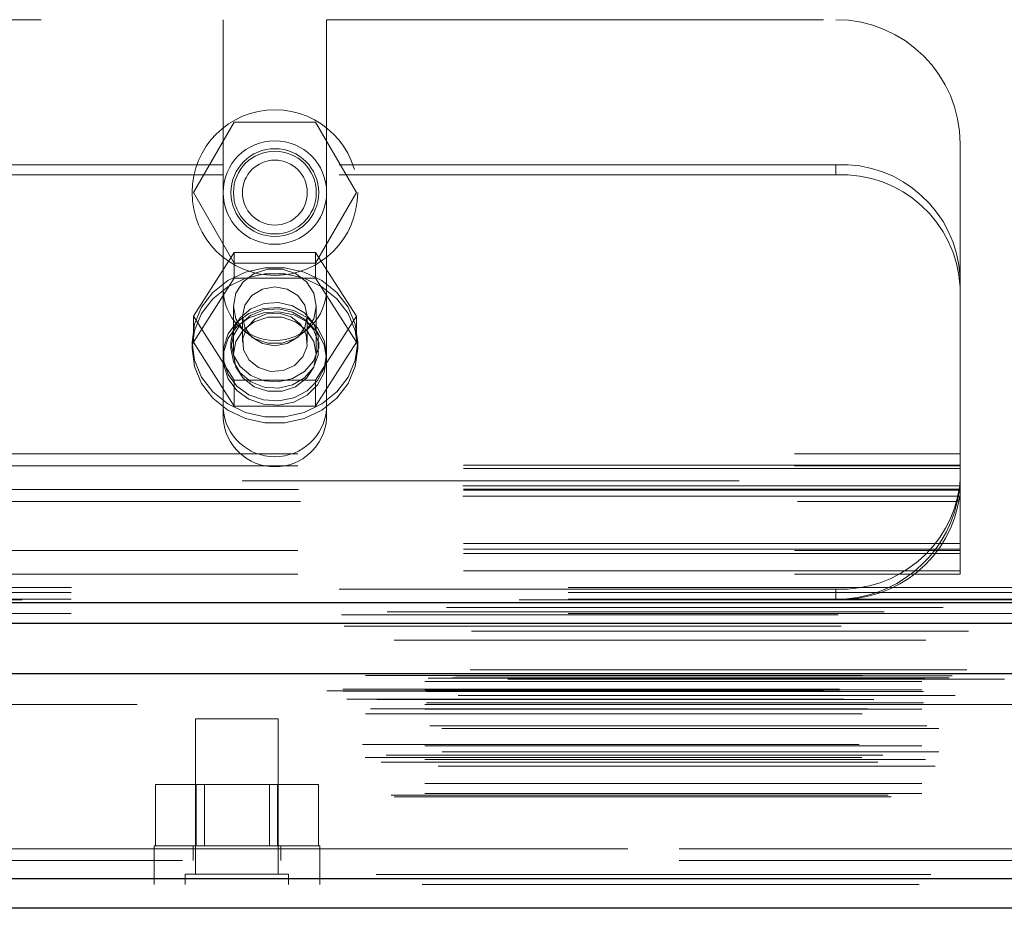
# Model space of a CAD drawing. Header units: inches. Extents: x 0.2 to 10.8, y 0.2 to 8.2.
# Tile 102 of 146: x 4.395 to 4.593, y 7.105 to 7.284. Entities that reach past the tile are written whole.
import ezdxf

# ---------------------------------------------------------------- set-up
doc = ezdxf.new("R2010")
doc.units = ezdxf.units.IN
doc.header["$MEASUREMENT"] = 0
doc.linetypes.add('HIDDEN', pattern=[0.07500000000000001, 0.05, -0.025])

msp = doc.modelspace()

# ---------------------------------------------------------------- linework, layer by layer
at = {"color": 7, "linetype": 'HIDDEN', "lineweight": 18}
for p, q in [((4.299511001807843, 7.284054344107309), (4.436144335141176, 7.284054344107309)), ((4.436144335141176, 7.284054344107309), (4.436144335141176, 7.254866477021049)), ((4.45697766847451, 7.284054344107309), (4.45697766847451, 7.254866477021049)), ((4.45697766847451, 7.284054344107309), (4.559494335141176, 7.284054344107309)), ((4.430164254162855, 7.249254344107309), (4.438362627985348, 7.263454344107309)), ((4.438362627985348, 7.263454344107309), (4.454759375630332, 7.263454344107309)), ((4.454759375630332, 7.263454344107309), (4.462957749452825, 7.249254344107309)), ((4.584494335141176, 7.232208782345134), (4.584494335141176, 7.259054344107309)), ((4.436144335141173, 7.254866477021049), (4.29951100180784, 7.254866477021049)), ((4.436144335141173, 7.252837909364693), (4.436144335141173, 7.254866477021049)), ((4.456977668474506, 7.252837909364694), (4.456977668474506, 7.254866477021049)), ((4.559494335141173, 7.254866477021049), (4.456977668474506, 7.254866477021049)), ((4.559494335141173, 7.252837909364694), (4.559494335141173, 7.254866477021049)), ((4.436144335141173, 7.252837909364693), (4.29951100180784, 7.252837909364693)), ((4.436144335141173, 7.203746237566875), (4.436144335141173, 7.252837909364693)), ((4.559494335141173, 7.252837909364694), (4.456977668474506, 7.252837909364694)), ((4.456977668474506, 7.203746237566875), (4.456977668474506, 7.252837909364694)), ((4.438362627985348, 7.235054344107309), (4.430164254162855, 7.249254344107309)), ((4.462957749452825, 7.249254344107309), (4.454759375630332, 7.235054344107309)), ((4.438362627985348, 7.237219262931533), (4.430164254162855, 7.224349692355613)), ((4.438362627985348, 7.232006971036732), (4.438362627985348, 7.237219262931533)), ((4.454759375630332, 7.237219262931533), (4.438362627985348, 7.237219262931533)), ((4.454759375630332, 7.232006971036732), (4.454759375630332, 7.237219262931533)), ((4.462957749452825, 7.224349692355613), (4.454759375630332, 7.237219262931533)), ((4.454759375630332, 7.235054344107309), (4.438362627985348, 7.235054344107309)), ((4.438362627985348, 7.232006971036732), (4.430164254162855, 7.219137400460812)), ((4.454759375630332, 7.232006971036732), (4.438362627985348, 7.232006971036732)), ((4.462957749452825, 7.219137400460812), (4.454759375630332, 7.232006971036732)), ((4.584494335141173, 7.232208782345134), (4.584494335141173, 7.230180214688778)), ((4.584494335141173, 7.176587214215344), (4.584494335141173, 7.230180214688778)), ((4.438227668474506, 7.226406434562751), (4.438227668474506, 7.216721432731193)), ((4.454894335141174, 7.216721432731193), (4.454894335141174, 7.226406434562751)), ((4.430164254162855, 7.219137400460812), (4.430164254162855, 7.224349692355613)), ((4.430164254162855, 7.224349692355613), (4.438362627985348, 7.211480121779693)), ((4.44003100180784, 7.224349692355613), (4.44003100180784, 7.219137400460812)), ((4.45309100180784, 7.219137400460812), (4.45309100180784, 7.224349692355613)), ((4.454759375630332, 7.211480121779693), (4.462957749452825, 7.224349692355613)), ((4.462957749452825, 7.219137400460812), (4.462957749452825, 7.224349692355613)), ((4.429894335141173, 7.219137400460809), (4.429894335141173, 7.217869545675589)), ((4.430164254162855, 7.219137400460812), (4.438362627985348, 7.20626782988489)), ((4.437727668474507, 7.219137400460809), (4.437727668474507, 7.217869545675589)), ((4.454759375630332, 7.20626782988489), (4.462957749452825, 7.219137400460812)), ((4.455394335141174, 7.217869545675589), (4.455394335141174, 7.219137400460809)), ((4.463227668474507, 7.217869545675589), (4.463227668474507, 7.219137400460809)), ((4.438362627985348, 7.211480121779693), (4.454759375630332, 7.211480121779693)), ((4.438362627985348, 7.20626782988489), (4.438362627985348, 7.211480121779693)), ((4.454759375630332, 7.20626782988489), (4.454759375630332, 7.211480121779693)), ((4.438362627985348, 7.20626782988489), (4.454759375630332, 7.20626782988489)), ((4.151161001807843, 7.196654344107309), (4.584494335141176, 7.196654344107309)), ((4.151161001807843, 7.196654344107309), (4.584494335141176, 7.196654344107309)), ((4.584494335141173, 7.194358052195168), (4.15116100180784, 7.194358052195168)), ((4.151161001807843, 7.194254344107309), (4.584494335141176, 7.194254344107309)), ((4.584494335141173, 7.193683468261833), (4.15116100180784, 7.193683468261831)), ((4.939989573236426, 7.191254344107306), (3.105589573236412, 7.191254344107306)), ((4.584408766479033, 7.190200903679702), (4.151246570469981, 7.1902009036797)), ((4.584494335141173, 7.189558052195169), (4.15116100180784, 7.189558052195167)), ((4.584494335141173, 7.189333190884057), (4.15116100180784, 7.189333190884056)), ((4.584408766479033, 7.188172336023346), (4.151246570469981, 7.188172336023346)), ((4.151333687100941, 7.189454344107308), (4.584321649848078, 7.189454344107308)), ((4.151736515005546, 7.187054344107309), (4.583918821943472, 7.187054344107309)), ((4.151736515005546, 7.187054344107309), (4.583918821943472, 7.187054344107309)), ((4.584494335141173, 7.1786157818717), (4.15116100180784, 7.178615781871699)), ((4.584494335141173, 7.17745492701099), (4.15116100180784, 7.177454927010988)), ((4.15116100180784, 7.177230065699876), (4.584494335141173, 7.177230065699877)), ((4.584494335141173, 7.176587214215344), (4.15116100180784, 7.176587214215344)), ((4.584494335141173, 7.172430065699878), (4.584494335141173, 7.176587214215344)), ((4.584494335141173, 7.173104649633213), (4.15116100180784, 7.173104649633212)), ((4.15116100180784, 7.172430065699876), (4.584494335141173, 7.172430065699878)), ((3.105589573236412, 7.16978767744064), (4.939989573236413, 7.16978767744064)), ((3.105589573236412, 7.16978767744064), (4.939989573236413, 7.16978767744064)), ((3.105589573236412, 7.168773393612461), (4.939989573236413, 7.168773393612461)), ((3.105650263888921, 7.169787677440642), (4.9399288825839, 7.169787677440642)), ((3.105650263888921, 7.169787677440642), (4.9399288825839, 7.169787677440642)), ((3.105650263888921, 7.169787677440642), (4.9399288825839, 7.169787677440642)), ((3.105650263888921, 7.169787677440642), (4.9399288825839, 7.169787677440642)), ((4.559494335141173, 7.169416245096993), (4.17616100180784, 7.169416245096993)), ((4.559494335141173, 7.169416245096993), (4.559494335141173, 7.167387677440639)), ((3.105589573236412, 7.16738767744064), (4.939989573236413, 7.16738767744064)), ((4.969164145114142, 7.164835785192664), (3.076381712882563, 7.164835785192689)), ((4.959946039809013, 7.164256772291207), (3.085597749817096, 7.164256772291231)), ((3.105589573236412, 7.164493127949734), (4.939989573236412, 7.16449312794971)), ((3.086165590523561, 7.16095525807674), (4.959381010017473, 7.160955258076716)), ((4.985849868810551, 7.153178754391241), (3.059696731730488, 7.153178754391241)), ((3.06405086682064, 7.152405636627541), (4.981495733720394, 7.152405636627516)), ((4.981327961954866, 7.152427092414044), (3.064218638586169, 7.152427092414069)), ((3.064821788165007, 7.1520444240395), (4.980724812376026, 7.152044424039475)), ((3.064821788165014, 7.1520444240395), (4.980724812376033, 7.152044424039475)), ((3.076744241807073, 7.150833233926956), (4.96880235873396, 7.150833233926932)), ((3.07674424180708, 7.150833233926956), (4.968802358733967, 7.150833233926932)), ((3.07741090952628, 7.151507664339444), (4.968135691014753, 7.15150766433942)), ((3.077410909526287, 7.151507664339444), (4.968135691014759, 7.15150766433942)), ((3.082274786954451, 7.151563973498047), (4.963271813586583, 7.151563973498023)), ((3.082274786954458, 7.151563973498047), (4.963271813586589, 7.151563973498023)), ((3.082893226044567, 7.15200174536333), (4.962653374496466, 7.152001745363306)), ((3.082893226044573, 7.15200174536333), (4.962653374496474, 7.152001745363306)), ((3.093428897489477, 7.151312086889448), (4.952162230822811, 7.151312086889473)), ((3.056996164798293, 7.148964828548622), (4.98855043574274, 7.148964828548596)), ((3.056996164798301, 7.148964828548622), (4.988550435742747, 7.148964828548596)), ((3.060232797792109, 7.149305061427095), (4.985313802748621, 7.149305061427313)), ((3.060304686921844, 7.148897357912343), (4.985241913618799, 7.148897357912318)), ((3.076744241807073, 7.149174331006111), (4.96880235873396, 7.149174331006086)), ((3.07674424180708, 7.149174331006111), (4.968802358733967, 7.149174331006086)), ((3.077077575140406, 7.148840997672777), (4.968469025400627, 7.148840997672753)), ((3.061051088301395, 7.147254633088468), (4.984495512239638, 7.147254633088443)), ((4.983481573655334, 7.148013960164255), (3.062096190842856, 7.14801396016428)), ((3.06708878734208, 7.147229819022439), (4.978457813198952, 7.147229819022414)), ((3.076744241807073, 7.146174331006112), (4.96880235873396, 7.146174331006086)), ((3.077077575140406, 7.146507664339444), (4.968469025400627, 7.14650766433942)), ((3.118847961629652, 7.146174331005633), (4.968802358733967, 7.146174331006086)), ((3.06582848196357, 7.145334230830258), (4.979713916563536, 7.145334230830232)), ((3.076744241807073, 7.145235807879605), (4.96880235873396, 7.14523580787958)), ((4.964786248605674, 7.144347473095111), (3.080761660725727, 7.144347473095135)), ((4.447251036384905, 7.143312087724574), (4.430584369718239, 7.143312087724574)), ((4.430584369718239, 7.143312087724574), (4.430584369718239, 7.112062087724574)), ((4.447251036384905, 7.112062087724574), (4.447251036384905, 7.143312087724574)), ((3.077754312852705, 7.141899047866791), (4.967837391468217, 7.141899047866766)), ((3.080180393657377, 7.141359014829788), (4.965366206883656, 7.141359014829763)), ((3.080180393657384, 7.141359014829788), (4.965366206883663, 7.141359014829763)), ((4.980219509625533, 7.136682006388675), (3.065332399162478, 7.1366820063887)), ((3.076744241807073, 7.137899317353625), (4.96880235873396, 7.1378993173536)), ((4.964190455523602, 7.13815366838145), (3.081363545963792, 7.138153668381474)), ((3.064702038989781, 7.135514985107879), (4.980844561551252, 7.135514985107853)), ((3.067931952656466, 7.134580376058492), (4.977606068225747, 7.134580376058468)), ((3.068943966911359, 7.135982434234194), (4.976602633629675, 7.13598243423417)), ((3.076744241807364, 7.135143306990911), (4.96880235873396, 7.135143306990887)), ((3.077479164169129, 7.135137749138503), (4.968058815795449, 7.135137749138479)), ((3.079437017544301, 7.133762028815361), (4.966109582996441, 7.133762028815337)), ((3.076744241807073, 7.1303154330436), (4.96880235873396, 7.130315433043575)), ((3.076744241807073, 7.128289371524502), (4.96880235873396, 7.128289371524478)), ((3.07674424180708, 7.128289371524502), (4.968802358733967, 7.128289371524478)), ((4.422520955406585, 7.117778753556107), (4.422520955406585, 7.13011208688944)), ((4.430719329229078, 7.13011208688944), (4.422520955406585, 7.13011208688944)), ((4.430719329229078, 7.117778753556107), (4.430719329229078, 7.13011208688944)), ((4.447116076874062, 7.13011208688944), (4.430719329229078, 7.13011208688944)), ((4.432387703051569, 7.13011208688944), (4.432387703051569, 7.117778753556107)), ((4.44544770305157, 7.117778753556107), (4.44544770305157, 7.13011208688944)), ((4.447116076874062, 7.117778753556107), (4.447116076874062, 7.13011208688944)), ((4.455314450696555, 7.13011208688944), (4.447116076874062, 7.13011208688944)), ((4.455314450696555, 7.117778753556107), (4.455314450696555, 7.13011208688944)), ((3.069985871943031, 7.127968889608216), (4.975560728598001, 7.12796888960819)), ((3.070570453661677, 7.127622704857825), (4.974976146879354, 7.127622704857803)), ((3.127962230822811, 7.117178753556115), (4.917628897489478, 7.117178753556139)), ((3.127962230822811, 7.117178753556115), (4.917628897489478, 7.117178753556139)), ((4.917628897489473, 7.117178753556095), (3.127962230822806, 7.117178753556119)), ((4.917628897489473, 7.117178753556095), (3.127962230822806, 7.117178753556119)), ((4.455584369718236, 7.117778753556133), (4.422251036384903, 7.117778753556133)), ((4.422251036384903, 7.117778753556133), (4.422251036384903, 7.114778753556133)), ((4.430084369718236, 7.117778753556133), (4.430084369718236, 7.114778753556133)), ((4.447751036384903, 7.114778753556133), (4.447751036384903, 7.117778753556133)), ((4.455584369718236, 7.114778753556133), (4.455584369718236, 7.117778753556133)), ((3.127962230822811, 7.114778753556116), (4.917628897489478, 7.11477875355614)), ((4.422278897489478, 7.114778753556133), (4.422278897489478, 7.109978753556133)), ((4.455612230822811, 7.109978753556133), (4.455612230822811, 7.114778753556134)), ((4.97858224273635, 7.111961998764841), (3.066964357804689, 7.11196199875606)), ((3.066964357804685, 7.111961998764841), (4.978582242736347, 7.11196199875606)), ((3.066964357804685, 7.11112848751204), (4.978582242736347, 7.111128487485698)), ((4.449334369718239, 7.112062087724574), (4.428501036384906, 7.112062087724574)), ((4.428501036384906, 7.112062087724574), (4.428501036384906, 7.109978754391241)), ((4.449334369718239, 7.109978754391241), (4.449334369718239, 7.112062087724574)), ((4.976226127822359, 7.109978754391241), (3.069320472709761, 7.109978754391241))]:
    msp.add_line(p, q, dxfattribs=at)
at = {"color": 7, "linetype": 'Continuous', "lineweight": 25}
for p, q in [((3.105589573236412, 7.166744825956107), (4.939989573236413, 7.166744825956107)), ((3.105589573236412, 7.162587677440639), (4.939989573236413, 7.162587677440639)), ((4.985849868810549, 7.15234524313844), (3.059696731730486, 7.15234524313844)), ((4.978582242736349, 7.11112848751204), (3.066964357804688, 7.111128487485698)), ((4.976226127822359, 7.105178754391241), (3.069320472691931, 7.105178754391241))]:
    msp.add_line(p, q, dxfattribs=at)
at = {"color": 7, "linetype": 'HIDDEN', "lineweight": 18, "flags": 128}
for points in [[(4.429894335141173, 7.219137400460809), (4.430378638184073, 7.222752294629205), (4.431803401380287, 7.226157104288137), (4.434085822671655, 7.229153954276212), (4.437093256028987, 7.231568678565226), (4.440650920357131, 7.23326094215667), (4.444552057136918, 7.234132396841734), (4.448569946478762, 7.234132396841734), (4.452471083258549, 7.233260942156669), (4.456028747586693, 7.231568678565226), (4.459036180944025, 7.229153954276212), (4.461318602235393, 7.226157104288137), (4.462743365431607, 7.222752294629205), (4.463227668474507, 7.219137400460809), (4.462743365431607, 7.215522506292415), (4.461318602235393, 7.212117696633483), (4.459036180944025, 7.209120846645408), (4.456028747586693, 7.206706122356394), (4.452471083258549, 7.205013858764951), (4.448569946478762, 7.204142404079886), (4.444552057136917, 7.204142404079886), (4.440650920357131, 7.205013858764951), (4.437093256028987, 7.206706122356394), (4.434085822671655, 7.209120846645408), (4.431803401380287, 7.212117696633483), (4.430378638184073, 7.215522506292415), (4.429894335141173, 7.219137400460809)], [(4.454894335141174, 7.226406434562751), (4.454391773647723, 7.228989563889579), (4.452944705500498, 7.231261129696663), (4.450727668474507, 7.232947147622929), (4.448008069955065, 7.233844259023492), (4.445113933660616, 7.233844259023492), (4.442394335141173, 7.232947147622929), (4.440177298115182, 7.231261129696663), (4.438730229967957, 7.228989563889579), (4.438227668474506, 7.226406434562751), (4.438730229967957, 7.223823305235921), (4.440177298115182, 7.221551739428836), (4.442394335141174, 7.219865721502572), (4.445113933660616, 7.218968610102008), (4.448008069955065, 7.218968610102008), (4.450727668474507, 7.219865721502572), (4.452944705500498, 7.221551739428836), (4.454391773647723, 7.223823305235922), (4.454894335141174, 7.226406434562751)], [(4.429894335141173, 7.217869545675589), (4.430378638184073, 7.221484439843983), (4.431803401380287, 7.224889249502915), (4.434085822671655, 7.227886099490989), (4.437093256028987, 7.230300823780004), (4.440650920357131, 7.231993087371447), (4.444552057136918, 7.232864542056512), (4.448569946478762, 7.232864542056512), (4.452471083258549, 7.231993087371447), (4.456028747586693, 7.230300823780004), (4.459036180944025, 7.227886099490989), (4.461318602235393, 7.224889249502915), (4.462743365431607, 7.221484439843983), (4.463227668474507, 7.217869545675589), (4.462743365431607, 7.214254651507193), (4.461318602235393, 7.210849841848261), (4.459036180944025, 7.207852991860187), (4.456028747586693, 7.205438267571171), (4.452471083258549, 7.203746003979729), (4.448569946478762, 7.202874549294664), (4.444552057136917, 7.202874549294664), (4.440650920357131, 7.203746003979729), (4.437093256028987, 7.205438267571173), (4.434085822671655, 7.207852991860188), (4.431803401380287, 7.210849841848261), (4.430378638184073, 7.214254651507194), (4.429894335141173, 7.217869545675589)], [(4.45309100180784, 7.224349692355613), (4.452593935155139, 7.226614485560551), (4.451178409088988, 7.228534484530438), (4.449059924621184, 7.229817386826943), (4.44656100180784, 7.230267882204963), (4.444062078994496, 7.229817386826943), (4.441943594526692, 7.228534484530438), (4.440528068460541, 7.226614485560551), (4.44003100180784, 7.224349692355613), (4.440528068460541, 7.222084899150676), (4.441943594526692, 7.220164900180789), (4.444062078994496, 7.218881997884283), (4.44656100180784, 7.218431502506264), (4.449059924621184, 7.218881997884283), (4.451178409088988, 7.220164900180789), (4.452593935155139, 7.222084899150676), (4.45309100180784, 7.224349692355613)], [(4.456977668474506, 7.216721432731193), (4.456514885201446, 7.219504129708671), (4.455167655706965, 7.222039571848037), (4.453055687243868, 7.224102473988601), (4.450366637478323, 7.225509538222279), (4.447339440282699, 7.226135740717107), (4.444243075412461, 7.225925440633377), (4.441352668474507, 7.224897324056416), (4.438925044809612, 7.223142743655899), (4.437175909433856, 7.220817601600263), (4.436260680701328, 7.21812849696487), (4.436260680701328, 7.215314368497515), (4.437175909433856, 7.212625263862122), (4.438925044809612, 7.210300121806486), (4.441352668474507, 7.20854554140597), (4.444243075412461, 7.207517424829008), (4.447339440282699, 7.207307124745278), (4.450366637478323, 7.207933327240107), (4.453055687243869, 7.209340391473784), (4.455167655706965, 7.21140329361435), (4.456514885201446, 7.213938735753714), (4.456977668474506, 7.216721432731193)], [(4.437727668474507, 7.219137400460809), (4.438206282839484, 7.221736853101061), (4.439590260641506, 7.224054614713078), (4.441729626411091, 7.225839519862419), (4.44439254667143, 7.2268981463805), (4.447290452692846, 7.227115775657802), (4.450109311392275, 7.226468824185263), (4.452543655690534, 7.22502739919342), (4.454329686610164, 7.222947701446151), (4.455273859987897, 7.220455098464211), (4.455273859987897, 7.217819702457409), (4.454329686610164, 7.215327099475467), (4.452543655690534, 7.213247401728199), (4.450109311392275, 7.211805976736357), (4.447290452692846, 7.211159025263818), (4.44439254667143, 7.21137665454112), (4.441729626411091, 7.212435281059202), (4.439590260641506, 7.214220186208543), (4.438206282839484, 7.21653794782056), (4.437727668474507, 7.219137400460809)], [(4.437727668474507, 7.217869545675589), (4.438206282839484, 7.220468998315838), (4.439590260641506, 7.222786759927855), (4.441729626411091, 7.224571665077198), (4.44439254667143, 7.225630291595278), (4.447290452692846, 7.22584792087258), (4.450109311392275, 7.225200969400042), (4.452543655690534, 7.223759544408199), (4.454329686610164, 7.221679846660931), (4.455273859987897, 7.219187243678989), (4.455273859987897, 7.216551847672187), (4.454329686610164, 7.214059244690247), (4.452543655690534, 7.211979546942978), (4.450109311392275, 7.210538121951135), (4.447290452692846, 7.209891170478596), (4.44439254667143, 7.210108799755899), (4.441729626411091, 7.211167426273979), (4.439590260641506, 7.212952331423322), (4.438206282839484, 7.215270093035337), (4.437727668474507, 7.217869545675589)], [(4.456977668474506, 7.215840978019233), (4.456514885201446, 7.218623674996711), (4.455167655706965, 7.221159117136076), (4.453055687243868, 7.223222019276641), (4.450366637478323, 7.224629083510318), (4.447339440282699, 7.225255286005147), (4.444243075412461, 7.225044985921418), (4.441352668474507, 7.224016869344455), (4.438925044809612, 7.22226228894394), (4.437175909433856, 7.219937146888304), (4.436260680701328, 7.217248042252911), (4.436260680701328, 7.214433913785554), (4.437175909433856, 7.211744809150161), (4.438925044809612, 7.209419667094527), (4.441352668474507, 7.20766508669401), (4.444243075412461, 7.206636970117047), (4.447339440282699, 7.206426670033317), (4.450366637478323, 7.207052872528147), (4.453055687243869, 7.208459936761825), (4.455167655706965, 7.210522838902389), (4.456514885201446, 7.213058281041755), (4.456977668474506, 7.215840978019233)], [(4.454894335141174, 7.216721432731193), (4.454391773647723, 7.219304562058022), (4.452944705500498, 7.221576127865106), (4.450727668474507, 7.223262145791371), (4.448008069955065, 7.224159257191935), (4.445113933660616, 7.224159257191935), (4.442394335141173, 7.223262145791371), (4.440177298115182, 7.221576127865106), (4.438730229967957, 7.219304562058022), (4.438227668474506, 7.216721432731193), (4.438730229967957, 7.214138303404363), (4.440177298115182, 7.211866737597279), (4.442394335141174, 7.210180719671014), (4.445113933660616, 7.20928360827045), (4.448008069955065, 7.20928360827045), (4.450727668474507, 7.210180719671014), (4.452944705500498, 7.211866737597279), (4.454391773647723, 7.214138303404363), (4.454894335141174, 7.216721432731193)], [(4.44982600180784, 7.224262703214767), (4.447413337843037, 7.225004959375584), (4.444870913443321, 7.224853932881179), (4.442585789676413, 7.223832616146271), (4.440905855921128, 7.222096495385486), (4.440086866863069, 7.219909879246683), (4.440253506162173, 7.217605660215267), (4.441380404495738, 7.215534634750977), (4.44329600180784, 7.214012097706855), (4.445708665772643, 7.213269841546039), (4.448251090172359, 7.213420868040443), (4.450536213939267, 7.214442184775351), (4.452216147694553, 7.216178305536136), (4.453035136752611, 7.21836492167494), (4.452868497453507, 7.220669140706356), (4.451741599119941, 7.222740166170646), (4.44982600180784, 7.224262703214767)], [(4.995732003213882, 7.167241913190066), (4.038174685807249, 7.167242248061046), (3.049824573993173, 7.167241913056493)], [(4.981097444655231, 7.165729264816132), (4.038174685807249, 7.165729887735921), (3.064452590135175, 7.165729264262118)], [(4.959966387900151, 7.164256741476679), (4.038174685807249, 7.164256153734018), (3.085601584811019, 7.164256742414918)], [(3.060538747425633, 7.161972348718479), (3.944033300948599, 7.161974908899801), (4.985002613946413, 7.161972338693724)], [(3.060540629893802, 7.161972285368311), (4.063212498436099, 7.16197246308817), (4.985007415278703, 7.161972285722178)], [(3.070572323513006, 7.159140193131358), (4.00737722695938, 7.159139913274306), (4.974979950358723, 7.159140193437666)], [(3.077585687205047, 7.159125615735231), (4.00737722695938, 7.1591255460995), (4.967958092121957, 7.15912561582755)]]:
    msp.add_lwpolyline(points, dxfattribs=at)
at = {"color": 7, "linetype": 'HIDDEN', "lineweight": 18}
for radius in [0.01666666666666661, 0.01041666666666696, 0.00883333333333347, 0.008333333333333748, 0.006529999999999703]:
    msp.add_circle((4.44656100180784, 7.249254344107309), radius, dxfattribs=at)
for centre, radius, start, end in [((4.559494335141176, 7.259054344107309), 0.02500000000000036, 0, 90), ((4.560610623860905, 7.2309770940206), 0.02391544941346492, 2.952140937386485, 92.67533670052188), ((4.560610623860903, 7.228948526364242), 0.0239154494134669, 2.952140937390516, 92.67533670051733), ((4.446561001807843, 7.229887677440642), 0.01041666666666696, 180, 0), ((4.446561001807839, 7.206519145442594), 0.01044322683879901, 184.0872180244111, 355.9127819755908), ((4.446561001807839, 7.204490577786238), 0.01044322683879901, 184.0872180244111, 355.9127819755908), ((4.560487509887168, 7.193550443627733), 0.02415462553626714, 267.6434837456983, 352.0290646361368), ((4.560487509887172, 7.191521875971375), 0.02415462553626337, 267.6434837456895, 352.0290646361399), ((4.559494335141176, 7.192387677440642), 0.02500000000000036, 270.0000000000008, 347.682234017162)]:
    msp.add_arc(centre, radius, start, end, dxfattribs=at)
msp.add_open_spline([(4.583918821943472, 7.187054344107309), (4.584027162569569, 7.187550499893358), (4.584118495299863, 7.188041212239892), (4.584270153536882, 7.18901131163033), (4.584330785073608, 7.189495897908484), (4.584420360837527, 7.190411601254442), (4.584450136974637, 7.19084607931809), (4.584487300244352, 7.191666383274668), (4.584494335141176, 7.192046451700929), (4.584494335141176, 7.192387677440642)], degree=3, knots=[0, 0, 0, 0, 0.25, 0.25, 0.5, 0.5, 0.75, 0.75, 1, 1, 1, 1], dxfattribs=at)

doc.saveas('drawing.dxf')
